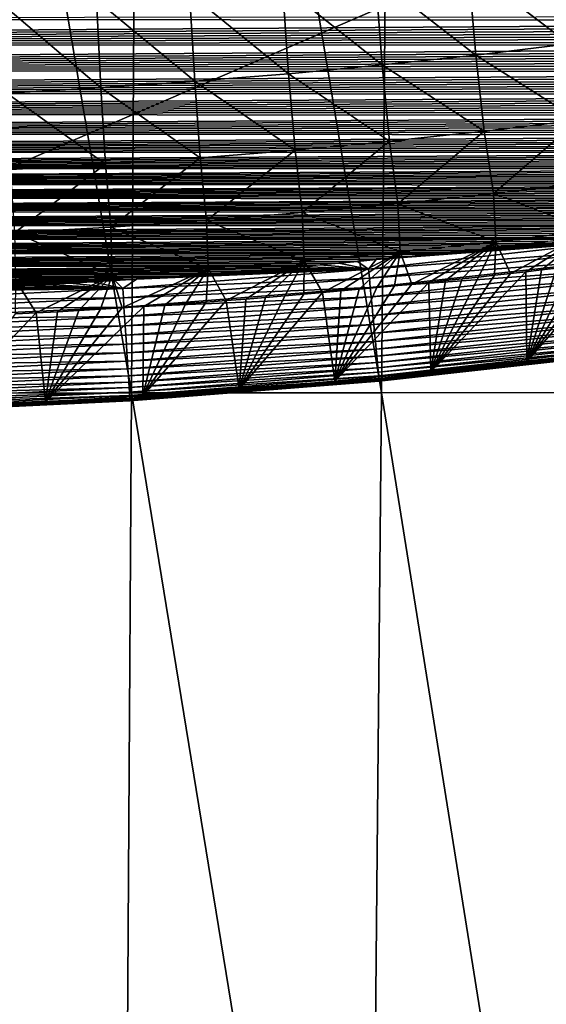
# Model space of a CAD drawing. Header units: metres. Extents: x -26 to 26, y -167 to 32.
# Tile 59 of 237: x 2.27 to 5.35, y -118.42 to -112.67. Entities that reach past the tile are written whole.
import ezdxf

# ---------------------------------------------------------------- set-up
doc = ezdxf.new("R2010")
doc.units = ezdxf.units.M
doc.layers.add('solid_12_411_043_XXX', color=7, linetype='CONTINUOUS')

msp = doc.modelspace()

# ---------------------------------------------------------------- linework, layer by layer
at = {"layer": 'solid_12_411_043_XXX'}
for points in [[(-18.842392, -106.336342, 137.548279), (-18.376762, -122.436806, 137.548279), (18.842426, -106.339973, 137.548279)], [(-18.376762, -122.436806, 137.548279), (18.375397, -122.436768, 137.548279), (18.842426, -106.339973, 137.548279)], [(2.92681, -114.847542, 117.434753), (1.465076, -114.848152, 117.36454), (1.491718, -106.378647, 117.102371)], [(2.92681, -114.847542, 117.434753), (1.491718, -106.378647, 117.102371), (2.980016, -106.378166, 117.176643)], [(4.384977, -114.846497, 117.553741), (2.92681, -114.847542, 117.434753), (2.980016, -106.378166, 117.176643)], [(4.384977, -114.846497, 117.553741), (2.980016, -106.378166, 117.176643), (4.464502, -106.377335, 117.302429)], [(5.838252, -114.845024, 117.720764), (4.384977, -114.846497, 117.553741), (4.464502, -106.377335, 117.302429)], [(5.838252, -114.845024, 117.720764), (4.464502, -106.377335, 117.302429), (5.94361, -106.376167, 117.47921)], [(5.481554, -112.808937, 172.922562), (4.891025, -112.360512, 172.525024), (5.431576, -112.296364, 172.524475)], [(4.936054, -112.873505, 172.92308), (4.349833, -112.417999, 172.525497), (4.891025, -112.360512, 172.525024)], [(5.481554, -112.808937, 172.922562), (4.936054, -112.873505, 172.92308), (4.891025, -112.360512, 172.525024)], [(4.389937, -112.931351, 172.923538), (3.807897, -112.468834, 172.525909), (4.349833, -112.417999, 172.525497)], [(4.936054, -112.873505, 172.92308), (4.389937, -112.931351, 172.923538), (4.349833, -112.417999, 172.525497)], [(3.843055, -112.982506, 172.923935), (3.265354, -112.513, 172.526276), (3.807897, -112.468834, 172.525909)], [(4.389937, -112.931351, 172.923538), (3.843055, -112.982506, 172.923935), (3.807897, -112.468834, 172.525909)], [(2.747447, -113.064674, 172.924591), (2.178551, -112.581261, 172.526871), (2.722219, -112.550484, 172.526596)], [(3.295558, -113.026955, 172.924286), (2.722219, -112.550484, 172.526596), (3.265354, -112.513, 172.526276)], [(3.295558, -113.026955, 172.924286), (2.747447, -113.064674, 172.924591), (2.722219, -112.550484, 172.526596)], [(3.843055, -112.982506, 172.923935), (3.295558, -113.026955, 172.924286), (3.265354, -112.513, 172.526276)], [(2.747447, -113.064674, 172.924591), (2.198779, -113.09565, 172.92485), (2.178551, -112.581261, 172.526871)], [(10.562105, -112.648788, 177.863022), (-10.534985, -112.663902, 177.863022), (10.523529, -112.670258, 177.863037)], [(10.523529, -112.670258, 177.863037), (-10.534985, -112.663902, 177.863022), (-10.250035, -112.813751, 177.863037)], [(10.523529, -112.670258, 177.863037), (-10.250035, -112.813751, 177.863037), (10.48463, -112.691566, 177.863037)], [(10.48463, -112.691566, 177.863037), (-10.250035, -112.813751, 177.863037), (10.445413, -112.71273, 177.863037)], [(10.445413, -112.71273, 177.863037), (-10.250035, -112.813751, 177.863037), (10.405912, -112.733757, 177.863037)], [(10.405912, -112.733757, 177.863037), (-10.250035, -112.813751, 177.863037), (10.366118, -112.754631, 177.863037)], [(10.366118, -112.754631, 177.863037), (-10.250035, -112.813751, 177.863037), (10.32602, -112.77536, 177.863037)], [(10.32602, -112.77536, 177.863037), (-10.250035, -112.813751, 177.863037), (10.285605, -112.795929, 177.863037)], [(10.285605, -112.795929, 177.863037), (-10.250035, -112.813751, 177.863037), (10.244863, -112.816353, 177.863037)], [(10.244863, -112.816353, 177.863037), (-10.250035, -112.813751, 177.863037), (-9.948149, -112.955803, 177.863052)], [(10.244863, -112.816353, 177.863037), (-9.948149, -112.955803, 177.863052), (10.203779, -112.836624, 177.863037)], [(10.203779, -112.836624, 177.863037), (-9.948149, -112.955803, 177.863052), (10.162346, -112.856735, 177.863052)], [(10.162346, -112.856735, 177.863052), (-9.948149, -112.955803, 177.863052), (10.120551, -112.876686, 177.863052)], [(5.535378, -113.253204, 173.390656), (4.936054, -112.873505, 172.92308), (5.481554, -112.808937, 172.922562)], [(10.120551, -112.876686, 177.863052), (-9.948149, -112.955803, 177.863052), (10.078432, -112.896484, 177.863052)], [(10.078432, -112.896484, 177.863052), (-9.948149, -112.955803, 177.863052), (10.035995, -112.91613, 177.863052)], [(4.984555, -113.318382, 173.391159), (4.389937, -112.931351, 172.923538), (4.936054, -112.873505, 172.92308)], [(5.535378, -113.253204, 173.390656), (4.984555, -113.318382, 173.391159), (4.936054, -112.873505, 172.92308)], [(10.035995, -112.91613, 177.863052), (-9.948149, -112.955803, 177.863052), (9.993229, -112.935616, 177.863052)], [(9.993229, -112.935616, 177.863052), (-9.948149, -112.955803, 177.863052), (9.950119, -112.954956, 177.863052)], [(9.950119, -112.954956, 177.863052), (-9.948149, -112.955803, 177.863052), (9.906651, -112.974129, 177.863052)], [(9.906651, -112.974129, 177.863052), (-9.948149, -112.955803, 177.863052), (-9.627679, -113.089874, 177.863068)], [(4.433127, -113.376762, 173.391586), (3.843055, -112.982506, 172.923935), (4.389937, -112.931351, 172.923538)], [(4.984555, -113.318382, 173.391159), (4.433127, -113.376762, 173.391586), (4.389937, -112.931351, 172.923538)], [(9.906651, -112.974129, 177.863052), (-9.627679, -113.089874, 177.863068), (9.86281, -112.993149, 177.863052)], [(9.86281, -112.993149, 177.863052), (-9.627679, -113.089874, 177.863068), (9.818586, -113.012016, 177.863052)], [(9.818586, -113.012016, 177.863052), (-9.627679, -113.089874, 177.863068), (9.773963, -113.030716, 177.863068)], [(3.328076, -113.473259, 173.392303), (2.747447, -113.064674, 172.924591), (3.295558, -113.026955, 172.924286)], [(3.880914, -113.428398, 173.391968), (3.295558, -113.026955, 172.924286), (3.843055, -112.982506, 172.923935)], [(3.880914, -113.428398, 173.391968), (3.328076, -113.473259, 173.392303), (3.295558, -113.026955, 172.924286)], [(4.433127, -113.376762, 173.391586), (3.880914, -113.428398, 173.391968), (3.843055, -112.982506, 172.923935)], [(9.773963, -113.030716, 177.863068), (-9.627679, -113.089874, 177.863068), (9.728948, -113.049255, 177.863068)], [(9.728948, -113.049255, 177.863068), (-9.627679, -113.089874, 177.863068), (9.683583, -113.06765, 177.863068)], [(9.683583, -113.06765, 177.863068), (-9.627679, -113.089874, 177.863068), (9.637858, -113.085884, 177.863068)], [(9.637858, -113.085884, 177.863068), (-9.627679, -113.089874, 177.863068), (9.591759, -113.103958, 177.863068)], [(2.774602, -113.511337, 173.392609), (2.198779, -113.09565, 172.92485), (2.747447, -113.064674, 172.924591)], [(3.328076, -113.473259, 173.392303), (2.774602, -113.511337, 173.392609), (2.747447, -113.064674, 172.924591)], [(9.591759, -113.103958, 177.863068), (-9.627679, -113.089874, 177.863068), (-9.286841, -113.215752, 177.863083)], [(9.591759, -113.103958, 177.863068), (-9.286841, -113.215752, 177.863083), (9.545268, -113.12188, 177.863068)], [(9.545268, -113.12188, 177.863068), (-9.286841, -113.215752, 177.863083), (9.498371, -113.139626, 177.863068)], [(9.498371, -113.139626, 177.863068), (-9.286841, -113.215752, 177.863083), (9.451055, -113.157211, 177.863068)], [(2.774602, -113.511337, 173.392609), (2.220546, -113.542603, 173.392868), (2.198779, -113.09565, 172.92485)], [(9.451055, -113.157211, 177.863068), (-9.286841, -113.215752, 177.863083), (9.403302, -113.174622, 177.863068)], [(9.403302, -113.174622, 177.863068), (-9.286841, -113.215752, 177.863083), (9.355102, -113.191856, 177.863068)], [(9.355102, -113.191856, 177.863068), (-9.286841, -113.215752, 177.863083), (9.306494, -113.208939, 177.863083)], [(9.306494, -113.208939, 177.863083), (-9.286841, -113.215752, 177.863083), (9.257492, -113.225861, 177.863083)], [(9.257492, -113.225861, 177.863083), (-9.286841, -113.215752, 177.863083), (-8.923745, -113.332916, 177.863083)], [(9.257492, -113.225861, 177.863083), (-8.923745, -113.332916, 177.863083), (9.208079, -113.242622, 177.863083)], [(9.208079, -113.242622, 177.863083), (-8.923745, -113.332916, 177.863083), (9.158242, -113.259209, 177.863083)], [(9.158242, -113.259209, 177.863083), (-8.923745, -113.332916, 177.863083), (9.107964, -113.27562, 177.863083)], [(5.038926, -113.682709, 173.910858), (4.984555, -113.318382, 173.391159), (5.535378, -113.253204, 173.390656)], [(5.595711, -113.616653, 173.91037), (5.038926, -113.682709, 173.910858), (5.535378, -113.253204, 173.390656)], [(9.107964, -113.27562, 177.863083), (-8.923745, -113.332916, 177.863083), (9.057228, -113.29184, 177.863083)], [(9.057228, -113.29184, 177.863083), (-8.923745, -113.332916, 177.863083), (9.006021, -113.307861, 177.863083)], [(9.006021, -113.307861, 177.863083), (-8.923745, -113.332916, 177.863083), (8.954327, -113.323685, 177.863083)], [(8.954327, -113.323685, 177.863083), (-8.923745, -113.332916, 177.863083), (8.902151, -113.339302, 177.863083)], [(8.902151, -113.339302, 177.863083), (-8.923745, -113.332916, 177.863083), (-8.536421, -113.440063, 177.863098)], [(8.902151, -113.339302, 177.863083), (-8.536421, -113.440063, 177.863098), (8.849551, -113.354736, 177.863083)], [(8.849551, -113.354736, 177.863083), (-8.536421, -113.440063, 177.863098), (8.79651, -113.369995, 177.863083)], [(8.79651, -113.369995, 177.863083), (-8.536421, -113.440063, 177.863098), (8.743008, -113.385056, 177.863098)], [(4.481539, -113.741875, 173.911255), (4.433127, -113.376762, 173.391586), (4.984555, -113.318382, 173.391159)], [(5.038926, -113.682709, 173.910858), (4.481539, -113.741875, 173.911255), (4.984555, -113.318382, 173.391159)], [(8.743008, -113.385056, 177.863098), (-8.536421, -113.440063, 177.863098), (8.689025, -113.399925, 177.863098)], [(8.689025, -113.399925, 177.863098), (-8.536421, -113.440063, 177.863098), (8.634541, -113.414581, 177.863098)], [(8.634541, -113.414581, 177.863098), (-8.536421, -113.440063, 177.863098), (8.579535, -113.429031, 177.863098)], [(8.579535, -113.429031, 177.863098), (-8.536421, -113.440063, 177.863098), (8.523988, -113.443253, 177.863098)], [(3.364511, -113.839668, 173.911942), (3.328076, -113.473259, 173.392303), (3.880914, -113.428398, 173.391968)], [(3.923344, -113.794205, 173.911621), (3.364511, -113.839668, 173.911942), (3.880914, -113.428398, 173.391968)], [(3.923344, -113.794205, 173.911621), (3.880914, -113.428398, 173.391968), (4.433127, -113.376762, 173.391586)], [(4.481539, -113.741875, 173.911255), (3.923344, -113.794205, 173.911621), (4.433127, -113.376762, 173.391586)], [(8.523988, -113.443253, 177.863098), (-8.536421, -113.440063, 177.863098), (-8.122573, -113.535995, 177.863098)], [(8.523988, -113.443253, 177.863098), (-8.122573, -113.535995, 177.863098), (8.467881, -113.457253, 177.863098)], [(8.467881, -113.457253, 177.863098), (-8.122573, -113.535995, 177.863098), (8.411302, -113.470993, 177.863098)], [(8.411302, -113.470993, 177.863098), (-8.122573, -113.535995, 177.863098), (8.354272, -113.484482, 177.863098)], [(8.354272, -113.484482, 177.863098), (-8.122573, -113.535995, 177.863098), (8.296749, -113.497742, 177.863098)], [(2.805021, -113.878265, 173.912231), (2.774602, -113.511337, 173.392609), (3.328076, -113.473259, 173.392303)], [(3.364511, -113.839668, 173.911942), (2.805021, -113.878265, 173.912231), (3.328076, -113.473259, 173.392303)], [(8.296749, -113.497742, 177.863098), (-8.122573, -113.535995, 177.863098), (8.238691, -113.510796, 177.863098)], [(8.238691, -113.510796, 177.863098), (-8.122573, -113.535995, 177.863098), (8.180057, -113.523659, 177.863098)], [(8.180057, -113.523659, 177.863098), (-8.122573, -113.535995, 177.863098), (8.120801, -113.536377, 177.863098)], [(8.120801, -113.536377, 177.863098), (-8.122573, -113.535995, 177.863098), (-7.677434, -113.623192, 177.863113)], [(8.120801, -113.536377, 177.863098), (-7.677434, -113.623192, 177.863113), (8.060884, -113.54895, 177.863098)], [(2.244923, -113.90995, 173.912491), (2.220546, -113.542603, 173.392868), (2.774602, -113.511337, 173.392609)], [(2.805021, -113.878265, 173.912231), (2.244923, -113.90995, 173.912491), (2.774602, -113.511337, 173.392609)], [(8.060884, -113.54895, 177.863098), (-7.677434, -113.623192, 177.863113), (8.00026, -113.561409, 177.863113)], [(8.00026, -113.561409, 177.863113), (-7.677434, -113.623192, 177.863113), (7.938946, -113.573753, 177.863113)], [(7.938946, -113.573753, 177.863113), (-7.677434, -113.623192, 177.863113), (7.877086, -113.585884, 177.863113)], [(7.877086, -113.585884, 177.863113), (-7.677434, -113.623192, 177.863113), (7.814647, -113.597832, 177.863113)], [(7.814647, -113.597832, 177.863113), (-7.677434, -113.623192, 177.863113), (7.751575, -113.609619, 177.863113)], [(7.751575, -113.609619, 177.863113), (-7.677434, -113.623192, 177.863113), (7.68782, -113.621292, 177.863113)], [(7.68782, -113.621292, 177.863113), (-7.677434, -113.623192, 177.863113), (7.623329, -113.632881, 177.863113)], [(7.623329, -113.632881, 177.863113), (-7.677434, -113.623192, 177.863113), (-7.195011, -113.705467, 177.863113)], [(7.623329, -113.632881, 177.863113), (-7.195011, -113.705467, 177.863113), (7.558049, -113.644402, 177.863113)], [(7.558049, -113.644402, 177.863113), (-7.195011, -113.705467, 177.863113), (7.49193, -113.655907, 177.863113)], [(7.49193, -113.655907, 177.863113), (-7.195011, -113.705467, 177.863113), (7.424921, -113.667412, 177.863113)], [(5.611096, -113.897957, 174.462784), (5.038926, -113.682709, 173.910858), (5.595711, -113.616653, 173.91037)], [(7.424921, -113.667412, 177.863113), (-7.195011, -113.705467, 177.863113), (7.357155, -113.678864, 177.863113)], [(7.357155, -113.678864, 177.863113), (-7.195011, -113.705467, 177.863113), (7.288693, -113.690224, 177.863113)], [(7.288693, -113.690224, 177.863113), (-7.195011, -113.705467, 177.863113), (7.219481, -113.701515, 177.863113)], [(7.219481, -113.701515, 177.863113), (-7.195011, -113.705467, 177.863113), (7.149464, -113.712753, 177.863113)], [(7.149464, -113.712753, 177.863113), (-7.195011, -113.705467, 177.863113), (-6.668737, -113.786362, 177.863129)], [(7.149464, -113.712753, 177.863113), (-6.668737, -113.786362, 177.863129), (7.078585, -113.723961, 177.863113)], [(5.052787, -113.963974, 174.463257), (4.481539, -113.741875, 173.911255), (5.038926, -113.682709, 173.910858)], [(5.611096, -113.897957, 174.462784), (5.052787, -113.963974, 174.463257), (5.038926, -113.682709, 173.910858)], [(7.078585, -113.723961, 177.863113), (-6.668737, -113.786362, 177.863129), (7.006791, -113.735168, 177.863113)], [(7.006791, -113.735168, 177.863113), (-6.668737, -113.786362, 177.863129), (6.934026, -113.746391, 177.863129)], [(6.934026, -113.746391, 177.863129), (-6.668737, -113.786362, 177.863129), (6.860235, -113.757652, 177.863129)], [(6.860235, -113.757652, 177.863129), (-6.668737, -113.786362, 177.863129), (6.78542, -113.768959, 177.863129)], [(6.78542, -113.768959, 177.863129), (-6.668737, -113.786362, 177.863129), (6.709749, -113.780296, 177.863129)], [(4.493896, -114.023094, 174.463623), (3.923344, -113.794205, 173.911621), (4.481539, -113.741875, 173.911255)], [(5.052787, -113.963974, 174.463257), (4.493896, -114.023094, 174.463623), (4.481539, -113.741875, 173.911255)], [(6.709749, -113.780296, 177.863129), (-6.668737, -113.786362, 177.863129), (6.633194, -113.791641, 177.863129)], [(6.633194, -113.791641, 177.863129), (-6.668737, -113.786362, 177.863129), (-6.091932, -113.867882, 177.863129)], [(6.633194, -113.791641, 177.863129), (-6.091932, -113.867882, 177.863129), (6.555706, -113.802986, 177.863129)], [(6.555706, -113.802986, 177.863129), (-6.091932, -113.867882, 177.863129), (6.477231, -113.814346, 177.863129)], [(6.477231, -113.814346, 177.863129), (-6.091932, -113.867882, 177.863129), (6.397721, -113.825699, 177.863129)], [(6.397721, -113.825699, 177.863129), (-6.091932, -113.867882, 177.863129), (6.317125, -113.837044, 177.863129)], [(3.934189, -114.075394, 174.463959), (3.364511, -113.839668, 173.911942), (3.923344, -113.794205, 173.911621)], [(4.493896, -114.023094, 174.463623), (3.934189, -114.075394, 174.463959), (3.923344, -113.794205, 173.911621)], [(6.317125, -113.837044, 177.863129), (-6.091932, -113.867882, 177.863129), (6.235393, -113.848373, 177.863129)], [(6.235393, -113.848373, 177.863129), (-6.091932, -113.867882, 177.863129), (6.152474, -113.859695, 177.863129)], [(6.152474, -113.859695, 177.863129), (-6.091932, -113.867882, 177.863129), (6.068483, -113.871017, 177.863129)], [(6.068483, -113.871017, 177.863129), (-6.091932, -113.867882, 177.863129), (-5.458362, -113.948975, 177.863144)], [(6.068483, -113.871017, 177.863129), (-5.458362, -113.948975, 177.863144), (5.983484, -113.882362, 177.863129)], [(5.983484, -113.882362, 177.863129), (-5.458362, -113.948975, 177.863144), (5.89743, -113.893707, 177.863129)], [(2.812828, -114.159393, 174.464539), (2.244923, -113.90995, 173.912491), (2.805021, -113.878265, 173.912231)], [(3.373842, -114.120827, 174.464264), (2.805021, -113.878265, 173.912231), (3.364511, -113.839668, 173.911942)], [(3.373842, -114.120827, 174.464264), (2.812828, -114.159393, 174.464539), (2.805021, -113.878265, 173.912231)], [(3.934189, -114.075394, 174.463959), (3.373842, -114.120827, 174.464264), (3.364511, -113.839668, 173.911942)], [(5.89743, -113.893707, 177.863129), (-5.458362, -113.948975, 177.863144), (5.810275, -113.905045, 177.863129)], [(5.810275, -113.905045, 177.863129), (-5.458362, -113.948975, 177.863144), (5.721972, -113.916359, 177.863144)], [(5.721972, -113.916359, 177.863144), (-5.458362, -113.948975, 177.863144), (5.632473, -113.927628, 177.863144)], [(5.632473, -113.927628, 177.863144), (-5.458362, -113.948975, 177.863144), (5.541731, -113.93885, 177.863144)], [(5.541731, -113.93885, 177.863144), (-5.458362, -113.948975, 177.863144), (5.4497, -113.949997, 177.863144)], [(5.4497, -113.949997, 177.863144), (-5.458362, -113.948975, 177.863144), (-4.762219, -114.027756, 177.863144)], [(5.4497, -113.949997, 177.863144), (-4.762219, -114.027756, 177.863144), (5.356384, -113.961082, 177.863144)], [(2.812828, -114.159393, 174.464539), (2.251196, -114.191055, 174.464783), (2.244923, -113.90995, 173.912491)], [(5.611096, -113.897957, 174.462784), (5.138037, -114.149979, 175.028152), (5.052787, -113.963974, 174.463257)], [(5.611096, -113.897957, 174.462784), (5.229072, -114.139565, 175.028076), (5.138037, -114.149979, 175.028152)], [(5.611096, -113.897957, 174.462784), (5.3188, -114.129112, 175.028015), (5.229072, -114.139565, 175.028076)], [(5.611096, -113.897957, 174.462784), (5.407293, -114.118629, 175.027939), (5.3188, -114.129112, 175.028015)], [(5.356384, -113.961082, 177.863144), (-4.762219, -114.027756, 177.863144), (5.261958, -113.97216, 177.863144)], [(5.261958, -113.97216, 177.863144), (-4.762219, -114.027756, 177.863144), (5.166387, -113.983208, 177.863144)], [(5.166387, -113.983208, 177.863144), (-4.762219, -114.027756, 177.863144), (5.069608, -113.994217, 177.863144)], [(5.069608, -113.994217, 177.863144), (-4.762219, -114.027756, 177.863144), (4.971561, -114.005157, 177.863144)], [(4.971561, -114.005157, 177.863144), (-4.762219, -114.027756, 177.863144), (4.872185, -114.016029, 177.863144)], [(5.740079, -113.965317, 177.861313), (4.310114, -114.124191, 177.861328), (5.746789, -114.018356, 177.855423)], [(4.354099, -114.068764, 177.863144), (4.310114, -114.124191, 177.861328), (5.740079, -113.965317, 177.861313)], [(4.460391, -114.058388, 177.863144), (4.354099, -114.068764, 177.863144), (5.740079, -113.965317, 177.861313)], [(4.565457, -114.047958, 177.863144), (4.460391, -114.058388, 177.863144), (5.740079, -113.965317, 177.861313)], [(5.052787, -113.963974, 174.463257), (4.56226, -114.211624, 175.028534), (4.493896, -114.023094, 174.463623)], [(5.052787, -113.963974, 174.463257), (4.661647, -114.201508, 175.028473), (4.56226, -114.211624, 175.028534)], [(4.669194, -114.037445, 177.863144), (4.565457, -114.047958, 177.863144), (5.740079, -113.965317, 177.861313)], [(5.052787, -113.963974, 174.463257), (4.759658, -114.191315, 175.028412), (4.661647, -114.201508, 175.028473)], [(4.771416, -114.026794, 177.863144), (4.669194, -114.037445, 177.863144), (5.740079, -113.965317, 177.861313)], [(5.052787, -113.963974, 174.463257), (4.856378, -114.181053, 175.028351), (4.759658, -114.191315, 175.028412)], [(4.872185, -114.016029, 177.863144), (4.771416, -114.026794, 177.863144), (5.740079, -113.965317, 177.861313)], [(5.052787, -113.963974, 174.463257), (4.951759, -114.170731, 175.02829), (4.856378, -114.181053, 175.028351)], [(4.971561, -114.005157, 177.863144), (4.872185, -114.016029, 177.863144), (5.740079, -113.965317, 177.861313)], [(5.052787, -113.963974, 174.463257), (5.045623, -114.16037, 175.028229), (4.951759, -114.170731, 175.02829)], [(5.069608, -113.994217, 177.863144), (4.971561, -114.005157, 177.863144), (5.740079, -113.965317, 177.861313)], [(5.052787, -113.963974, 174.463257), (5.138037, -114.149979, 175.028152), (5.045623, -114.16037, 175.028229)], [(5.166387, -113.983208, 177.863144), (5.069608, -113.994217, 177.863144), (5.740079, -113.965317, 177.861313)], [(5.261958, -113.97216, 177.863144), (5.166387, -113.983208, 177.863144), (5.740079, -113.965317, 177.861313)], [(5.356384, -113.961082, 177.863144), (5.261958, -113.97216, 177.863144), (5.740079, -113.965317, 177.861313)], [(4.872185, -114.016029, 177.863144), (-4.762219, -114.027756, 177.863144), (4.771416, -114.026794, 177.863144)], [(4.771416, -114.026794, 177.863144), (-4.762219, -114.027756, 177.863144), (4.669194, -114.037445, 177.863144)], [(4.669194, -114.037445, 177.863144), (-4.762219, -114.027756, 177.863144), (-3.996282, -114.10202, 177.863159)], [(4.669194, -114.037445, 177.863144), (-3.996282, -114.10202, 177.863159), (4.565457, -114.047958, 177.863144)], [(4.565457, -114.047958, 177.863144), (-3.996282, -114.10202, 177.863159), (4.460391, -114.058388, 177.863144)], [(4.460391, -114.058388, 177.863144), (-3.996282, -114.10202, 177.863159), (4.354099, -114.068764, 177.863144)], [(4.493896, -114.023094, 174.463623), (4.0416, -114.261078, 175.028824), (3.934189, -114.075394, 174.463959)], [(4.493896, -114.023094, 174.463623), (4.149179, -114.25135, 175.028778), (4.0416, -114.261078, 175.028824)], [(4.493896, -114.023094, 174.463623), (4.254954, -114.241539, 175.028717), (4.149179, -114.25135, 175.028778)], [(4.493896, -114.023094, 174.463623), (4.359001, -114.231644, 175.028656), (4.254954, -114.241539, 175.028717)], [(4.310114, -114.124191, 177.861328), (4.315188, -114.177414, 177.855438), (5.746789, -114.018356, 177.855423)], [(5.746789, -114.018356, 177.855423), (4.315188, -114.177414, 177.855438), (5.753631, -114.072449, 177.845108)], [(4.493896, -114.023094, 174.463623), (4.461407, -114.221672, 175.028595), (4.359001, -114.231644, 175.028656)], [(4.493896, -114.023094, 174.463623), (4.56226, -114.211624, 175.028534), (4.461407, -114.221672, 175.028595)], [(4.354099, -114.068764, 177.863144), (-3.996282, -114.10202, 177.863159), (4.246486, -114.079056, 177.863144)], [(4.246486, -114.079056, 177.863144), (-3.996282, -114.10202, 177.863159), (4.137453, -114.089249, 177.863144)], [(4.137453, -114.089249, 177.863144), (-3.996282, -114.10202, 177.863159), (4.026902, -114.099304, 177.863159)], [(4.026902, -114.099304, 177.863159), (-3.996282, -114.10202, 177.863159), (3.914736, -114.109207, 177.863159)], [(3.914736, -114.109207, 177.863159), (-3.996282, -114.10202, 177.863159), (-3.149508, -114.168999, 177.863159)], [(3.914736, -114.109207, 177.863159), (-3.149508, -114.168999, 177.863159), (3.800858, -114.118927, 177.863159)], [(3.800858, -114.118927, 177.863159), (-3.149508, -114.168999, 177.863159), (3.68517, -114.128448, 177.863159)], [(3.373842, -114.120827, 174.464264), (2.872167, -114.350456, 175.029404), (2.812828, -114.159393, 174.464539)], [(3.373842, -114.120827, 174.464264), (2.998001, -114.342285, 175.029343), (2.872167, -114.350456, 175.029404)], [(3.373842, -114.120827, 174.464264), (3.121988, -114.333885, 175.029282), (2.998001, -114.342285, 175.029343)], [(3.373842, -114.120827, 174.464264), (3.243108, -114.325356, 175.029236), (3.121988, -114.333885, 175.029282)], [(3.373842, -114.120827, 174.464264), (3.36153, -114.316704, 175.029175), (3.243108, -114.325356, 175.029236)], [(3.373842, -114.120827, 174.464264), (3.478616, -114.307854, 175.029114), (3.36153, -114.316704, 175.029175)], [(3.934189, -114.075394, 174.463959), (3.478616, -114.307854, 175.029114), (3.373842, -114.120827, 174.464264)], [(3.934189, -114.075394, 174.463959), (3.594306, -114.298813, 175.029053), (3.478616, -114.307854, 175.029114)], [(3.934189, -114.075394, 174.463959), (3.708525, -114.289589, 175.029007), (3.594306, -114.298813, 175.029053)], [(3.800858, -114.118927, 177.863159), (3.68517, -114.128448, 177.863159), (4.310114, -114.124191, 177.861328)], [(3.934189, -114.075394, 174.463959), (3.821198, -114.28022, 175.028946), (3.708525, -114.289589, 175.029007)], [(3.914736, -114.109207, 177.863159), (3.800858, -114.118927, 177.863159), (4.310114, -114.124191, 177.861328)], [(3.934189, -114.075394, 174.463959), (3.932247, -114.270706, 175.028885), (3.821198, -114.28022, 175.028946)], [(4.026902, -114.099304, 177.863159), (3.914736, -114.109207, 177.863159), (4.310114, -114.124191, 177.861328)], [(3.934189, -114.075394, 174.463959), (4.0416, -114.261078, 175.028824), (3.932247, -114.270706, 175.028885)], [(4.137453, -114.089249, 177.863144), (4.026902, -114.099304, 177.863159), (4.310114, -114.124191, 177.861328)], [(4.246486, -114.079056, 177.863144), (4.137453, -114.089249, 177.863144), (4.310114, -114.124191, 177.861328)], [(4.354099, -114.068764, 177.863144), (4.246486, -114.079056, 177.863144), (4.310114, -114.124191, 177.861328)], [(4.315188, -114.177414, 177.855438), (4.320363, -114.231689, 177.845123), (5.753631, -114.072449, 177.845108)], [(5.753631, -114.072449, 177.845108), (4.320363, -114.231689, 177.845123), (5.760544, -114.127098, 177.830078)], [(5.749471, -114.076485, 175.027679), (5.795532, -114.596672, 176.970978), (5.233955, -114.664215, 176.970978)], [(5.6658, -114.087029, 175.02774), (5.749471, -114.076485, 175.027679), (5.233955, -114.664215, 176.970978)], [(5.580844, -114.09758, 175.027802), (5.6658, -114.087029, 175.02774), (5.233955, -114.664215, 176.970978)], [(5.494622, -114.108124, 175.027878), (5.580844, -114.09758, 175.027802), (5.233955, -114.664215, 176.970978)], [(5.407293, -114.118629, 175.027939), (5.494622, -114.108124, 175.027878), (5.233955, -114.664215, 176.970978)], [(5.3188, -114.129112, 175.028015), (5.407293, -114.118629, 175.027939), (5.233955, -114.664215, 176.970978)], [(3.68517, -114.128448, 177.863159), (-3.149508, -114.168999, 177.863159), (3.567659, -114.137756, 177.863159)], [(3.567659, -114.137756, 177.863159), (-3.149508, -114.168999, 177.863159), (3.448651, -114.146973, 177.863159)], [(3.448651, -114.146973, 177.863159), (-3.149508, -114.168999, 177.863159), (3.328099, -114.156067, 177.863159)], [(3.328099, -114.156067, 177.863159), (-3.149508, -114.168999, 177.863159), (3.205902, -114.165001, 177.863159)], [(3.205902, -114.165001, 177.863159), (-3.149508, -114.168999, 177.863159), (3.081959, -114.173737, 177.863159)], [(3.081959, -114.173737, 177.863159), (-3.149508, -114.168999, 177.863159), (-2.20948, -114.224792, 177.863159)], [(3.081959, -114.173737, 177.863159), (-2.20948, -114.224792, 177.863159), (2.956166, -114.182236, 177.863159)], [(2.812828, -114.159393, 174.464539), (2.370794, -114.379593, 175.029633), (2.251196, -114.191055, 174.464783)], [(2.812828, -114.159393, 174.464539), (2.493794, -114.372955, 175.029572), (2.370794, -114.379593, 175.029633)], [(2.812828, -114.159393, 174.464539), (2.61904, -114.36586, 175.02951), (2.493794, -114.372955, 175.029572)], [(2.812828, -114.159393, 174.464539), (2.745505, -114.358337, 175.029465), (2.61904, -114.36586, 175.02951)], [(2.812828, -114.159393, 174.464539), (2.872167, -114.350456, 175.029404), (2.745505, -114.358337, 175.029465)], [(4.310114, -114.124191, 177.861328), (2.875849, -114.238266, 177.861328), (4.315188, -114.177414, 177.855438)], [(2.956166, -114.182236, 177.863159), (2.875849, -114.238266, 177.861328), (4.310114, -114.124191, 177.861328)], [(2.875849, -114.238266, 177.861328), (2.87926, -114.291626, 177.855438), (4.315188, -114.177414, 177.855438)], [(4.315188, -114.177414, 177.855438), (2.87926, -114.291626, 177.855438), (4.320363, -114.231689, 177.845123)], [(3.081959, -114.173737, 177.863159), (2.956166, -114.182236, 177.863159), (4.310114, -114.124191, 177.861328)], [(3.205902, -114.165001, 177.863159), (3.081959, -114.173737, 177.863159), (4.310114, -114.124191, 177.861328)], [(3.328099, -114.156067, 177.863159), (3.205902, -114.165001, 177.863159), (4.310114, -114.124191, 177.861328)], [(3.448651, -114.146973, 177.863159), (3.328099, -114.156067, 177.863159), (4.310114, -114.124191, 177.861328)], [(3.567659, -114.137756, 177.863159), (3.448651, -114.146973, 177.863159), (4.310114, -114.124191, 177.861328)], [(3.68517, -114.128448, 177.863159), (3.567659, -114.137756, 177.863159), (4.310114, -114.124191, 177.861328)], [(4.320363, -114.231689, 177.845123), (4.325591, -114.286522, 177.830093), (5.760544, -114.127098, 177.830078)], [(5.760544, -114.127098, 177.830078), (4.325591, -114.286522, 177.830093), (5.767455, -114.181732, 177.810104)], [(5.229072, -114.139565, 175.028076), (5.233955, -114.664215, 176.970978), (4.67295, -114.724815, 176.970963)], [(5.138037, -114.149979, 175.028152), (5.229072, -114.139565, 175.028076), (4.67295, -114.724815, 176.970963)], [(5.045623, -114.16037, 175.028229), (5.138037, -114.149979, 175.028152), (4.67295, -114.724815, 176.970963)], [(4.951759, -114.170731, 175.02829), (5.045623, -114.16037, 175.028229), (4.67295, -114.724815, 176.970963)], [(4.856378, -114.181053, 175.028351), (4.951759, -114.170731, 175.02829), (4.67295, -114.724815, 176.970963)], [(5.229072, -114.139565, 175.028076), (5.3188, -114.129112, 175.028015), (5.233955, -114.664215, 176.970978)], [(2.956166, -114.182236, 177.863159), (-2.20948, -114.224792, 177.863159), (2.828421, -114.19046, 177.863159)], [(2.828421, -114.19046, 177.863159), (-2.20948, -114.224792, 177.863159), (2.698622, -114.198372, 177.863159)], [(2.698622, -114.198372, 177.863159), (-2.20948, -114.224792, 177.863159), (2.566667, -114.205933, 177.863159)], [(2.566667, -114.205933, 177.863159), (-2.20948, -114.224792, 177.863159), (2.432761, -114.213242, 177.863159)], [(2.432761, -114.213242, 177.863159), (-2.20948, -114.224792, 177.863159), (2.297072, -114.220367, 177.863159)], [(2.297072, -114.220367, 177.863159), (-2.20948, -114.224792, 177.863159), (2.159499, -114.227264, 177.863159)], [(2.019942, -114.233871, 177.863159), (1.8783, -114.240128, 177.863159), (2.875849, -114.238266, 177.861328)], [(2.159499, -114.227264, 177.863159), (2.019942, -114.233871, 177.863159), (2.875849, -114.238266, 177.861328)], [(2.297072, -114.220367, 177.863159), (2.159499, -114.227264, 177.863159), (2.875849, -114.238266, 177.861328)], [(2.251196, -114.191055, 174.464783), (2.370794, -114.379593, 175.029633), (2.250481, -114.385757, 175.029678)], [(2.432761, -114.213242, 177.863159), (2.297072, -114.220367, 177.863159), (2.875849, -114.238266, 177.861328)], [(2.566667, -114.205933, 177.863159), (2.432761, -114.213242, 177.863159), (2.875849, -114.238266, 177.861328)], [(2.698622, -114.198372, 177.863159), (2.566667, -114.205933, 177.863159), (2.875849, -114.238266, 177.861328)], [(2.828421, -114.19046, 177.863159), (2.698622, -114.198372, 177.863159), (2.875849, -114.238266, 177.861328)], [(2.956166, -114.182236, 177.863159), (2.828421, -114.19046, 177.863159), (2.875849, -114.238266, 177.861328)], [(2.87926, -114.291626, 177.855438), (2.882739, -114.346031, 177.845139), (4.320363, -114.231689, 177.845123)], [(4.320363, -114.231689, 177.845123), (2.882739, -114.346031, 177.845139), (4.325591, -114.286522, 177.830093)], [(4.661647, -114.201508, 175.028473), (4.67295, -114.724815, 176.970963), (4.113647, -114.778412, 176.970963)], [(4.56226, -114.211624, 175.028534), (4.661647, -114.201508, 175.028473), (4.113647, -114.778412, 176.970963)], [(4.461407, -114.221672, 175.028595), (4.56226, -114.211624, 175.028534), (4.113647, -114.778412, 176.970963)], [(4.359001, -114.231644, 175.028656), (4.461407, -114.221672, 175.028595), (4.113647, -114.778412, 176.970963)], [(4.254954, -114.241539, 175.028717), (4.359001, -114.231644, 175.028656), (4.113647, -114.778412, 176.970963)], [(4.325591, -114.286522, 177.830093), (4.330817, -114.341347, 177.810104), (5.767455, -114.181732, 177.810104)], [(5.767455, -114.181732, 177.810104), (4.330817, -114.341347, 177.810104), (5.774284, -114.235718, 177.785019)], [(4.330817, -114.341347, 177.810104), (4.335981, -114.395515, 177.785034), (5.774284, -114.235718, 177.785019)], [(5.774284, -114.235718, 177.785019), (4.335981, -114.395515, 177.785034), (5.780947, -114.288391, 177.754837)], [(4.661647, -114.201508, 175.028473), (4.759658, -114.191315, 175.028412), (4.67295, -114.724815, 176.970963)], [(4.759658, -114.191315, 175.028412), (4.856378, -114.181053, 175.028351), (4.67295, -114.724815, 176.970963)], [(2.875849, -114.238266, 177.861328), (1.438673, -114.307114, 177.861343), (2.87926, -114.291626, 177.855438)], [(1.439854, -114.256256, 177.863159), (1.438673, -114.307114, 177.861343), (2.875849, -114.238266, 177.861328)], [(1.438673, -114.307114, 177.861343), (1.44038, -114.360542, 177.855453), (2.87926, -114.291626, 177.855438)], [(1.588356, -114.251373, 177.863159), (1.439854, -114.256256, 177.863159), (2.875849, -114.238266, 177.861328)], [(2.87926, -114.291626, 177.855438), (1.44038, -114.360542, 177.855453), (2.882739, -114.346031, 177.845139)], [(1.734471, -114.245979, 177.863159), (1.588356, -114.251373, 177.863159), (2.875849, -114.238266, 177.861328)], [(1.8783, -114.240128, 177.863159), (1.734471, -114.245979, 177.863159), (2.875849, -114.238266, 177.861328)], [(2.882739, -114.346031, 177.845139), (2.886254, -114.401001, 177.830093), (4.325591, -114.286522, 177.830093)], [(4.325591, -114.286522, 177.830093), (2.886254, -114.401001, 177.830093), (4.330817, -114.341347, 177.810104)], [(4.0416, -114.261078, 175.028824), (4.113647, -114.778412, 176.970963), (3.55453, -114.825203, 176.970963)], [(3.932247, -114.270706, 175.028885), (4.0416, -114.261078, 175.028824), (3.55453, -114.825203, 176.970963)], [(3.821198, -114.28022, 175.028946), (3.932247, -114.270706, 175.028885), (3.55453, -114.825203, 176.970963)], [(3.708525, -114.289589, 175.029007), (3.821198, -114.28022, 175.028946), (3.55453, -114.825203, 176.970963)], [(3.594306, -114.298813, 175.029053), (3.708525, -114.289589, 175.029007), (3.55453, -114.825203, 176.970963)], [(4.0416, -114.261078, 175.028824), (4.149179, -114.25135, 175.028778), (4.113647, -114.778412, 176.970963)], [(4.149179, -114.25135, 175.028778), (4.254954, -114.241539, 175.028717), (4.113647, -114.778412, 176.970963)], [(4.335981, -114.395515, 177.785034), (4.34102, -114.448372, 177.754837), (5.780947, -114.288391, 177.754837)], [(5.780947, -114.288391, 177.754837), (4.34102, -114.448372, 177.754837), (5.787355, -114.33905, 177.719589)], [(1.44038, -114.360542, 177.855453), (1.442122, -114.415039, 177.845139), (2.882739, -114.346031, 177.845139)], [(2.882739, -114.346031, 177.845139), (1.442122, -114.415039, 177.845139), (2.886254, -114.401001, 177.830093)], [(2.998001, -114.342285, 175.029343), (2.992815, -114.865372, 176.970963), (2.42508, -114.899002, 176.970963)], [(2.872167, -114.350456, 175.029404), (2.998001, -114.342285, 175.029343), (2.42508, -114.899002, 176.970963)], [(2.745505, -114.358337, 175.029465), (2.872167, -114.350456, 175.029404), (2.42508, -114.899002, 176.970963)], [(2.886254, -114.401001, 177.830093), (2.889767, -114.455956, 177.81012), (4.330817, -114.341347, 177.810104)], [(4.330817, -114.341347, 177.810104), (2.889767, -114.455956, 177.81012), (4.335981, -114.395515, 177.785034)], [(3.478616, -114.307854, 175.029114), (3.55453, -114.825203, 176.970963), (2.992815, -114.865372, 176.970963)], [(3.36153, -114.316704, 175.029175), (3.478616, -114.307854, 175.029114), (2.992815, -114.865372, 176.970963)], [(3.243108, -114.325356, 175.029236), (3.36153, -114.316704, 175.029175), (2.992815, -114.865372, 176.970963)], [(3.121988, -114.333885, 175.029282), (3.243108, -114.325356, 175.029236), (2.992815, -114.865372, 176.970963)], [(2.998001, -114.342285, 175.029343), (3.121988, -114.333885, 175.029282), (2.992815, -114.865372, 176.970963)], [(3.478616, -114.307854, 175.029114), (3.594306, -114.298813, 175.029053), (3.55453, -114.825203, 176.970963)], [(4.34102, -114.448372, 177.754837), (4.345865, -114.499199, 177.719604), (5.787355, -114.33905, 177.719589)], [(5.787355, -114.33905, 177.719589), (4.345865, -114.499199, 177.719604), (5.793421, -114.386993, 177.67952)], [(1.442122, -114.415039, 177.845139), (1.443881, -114.470093, 177.830109), (2.886254, -114.401001, 177.830093)], [(2.886254, -114.401001, 177.830093), (1.443881, -114.470093, 177.830109), (2.889767, -114.455956, 177.81012)], [(2.370794, -114.379593, 175.029633), (2.42508, -114.899002, 176.970963), (1.846877, -114.926041, 176.970978)], [(2.250481, -114.385757, 175.029678), (2.370794, -114.379593, 175.029633), (1.846877, -114.926041, 176.970978)], [(2.370794, -114.379593, 175.029633), (2.493794, -114.372955, 175.029572), (2.42508, -114.899002, 176.970963)], [(2.61904, -114.36586, 175.02951), (2.745505, -114.358337, 175.029465), (2.42508, -114.899002, 176.970963)], [(2.493794, -114.372955, 175.029572), (2.61904, -114.36586, 175.02951), (2.42508, -114.899002, 176.970963)], [(2.889767, -114.455956, 177.81012), (2.89324, -114.510269, 177.785049), (4.335981, -114.395515, 177.785034)], [(4.335981, -114.395515, 177.785034), (2.89324, -114.510269, 177.785049), (4.34102, -114.448372, 177.754837)], [(4.345865, -114.499199, 177.719604), (4.350451, -114.547318, 177.679535), (5.793421, -114.386993, 177.67952)], [(5.793421, -114.386993, 177.67952), (4.350451, -114.547318, 177.679535), (5.79906, -114.43158, 177.634964)], [(1.443881, -114.470093, 177.830109), (1.44564, -114.525139, 177.81012), (2.889767, -114.455956, 177.81012)], [(2.889767, -114.455956, 177.81012), (1.44564, -114.525139, 177.81012), (2.89324, -114.510269, 177.785049)], [(2.89324, -114.510269, 177.785049), (2.896627, -114.563248, 177.754852), (4.34102, -114.448372, 177.754837)], [(4.34102, -114.448372, 177.754837), (2.896627, -114.563248, 177.754852), (4.345865, -114.499199, 177.719604)], [(4.350451, -114.547318, 177.679535), (4.354715, -114.592049, 177.634964), (5.79906, -114.43158, 177.634964)], [(5.79906, -114.43158, 177.634964), (4.354715, -114.592049, 177.634964), (5.804198, -114.472198, 177.586365)], [(1.44564, -114.525139, 177.81012), (1.447378, -114.579529, 177.785049), (2.89324, -114.510269, 177.785049)], [(2.89324, -114.510269, 177.785049), (1.447378, -114.579529, 177.785049), (2.896627, -114.563248, 177.754852)], [(2.896627, -114.563248, 177.754852), (2.899885, -114.614204, 177.719604), (4.345865, -114.499199, 177.719604)], [(4.345865, -114.499199, 177.719604), (2.899885, -114.614204, 177.719604), (4.350451, -114.547318, 177.679535)], [(4.354715, -114.592049, 177.634964), (4.3586, -114.632805, 177.586365), (5.804198, -114.472198, 177.586365)], [(5.804198, -114.472198, 177.586365), (4.3586, -114.632805, 177.586365), (5.808769, -114.508324, 177.534286)], [(4.3586, -114.632805, 177.586365), (4.362055, -114.66906, 177.534286), (5.808769, -114.508324, 177.534286)], [(5.808769, -114.508324, 177.534286), (4.362055, -114.66906, 177.534286), (5.812721, -114.539566, 177.47937)], [(1.447378, -114.579529, 177.785049), (1.449074, -114.632591, 177.754852), (2.896627, -114.563248, 177.754852)], [(2.896627, -114.563248, 177.754852), (1.449074, -114.632591, 177.754852), (2.899885, -114.614204, 177.719604)], [(2.899885, -114.614204, 177.719604), (2.902968, -114.662437, 177.679535), (4.350451, -114.547318, 177.679535)], [(4.350451, -114.547318, 177.679535), (2.902968, -114.662437, 177.679535), (4.354715, -114.592049, 177.634964)], [(4.362055, -114.66906, 177.534286), (4.365042, -114.700409, 177.47937), (5.812721, -114.539566, 177.47937)], [(5.812721, -114.539566, 177.47937), (4.365042, -114.700409, 177.47937), (5.816019, -114.565636, 177.422348)], [(4.365042, -114.700409, 177.47937), (4.367535, -114.726563, 177.422333), (5.816019, -114.565636, 177.422348)], [(5.816019, -114.565636, 177.422348), (4.367535, -114.726563, 177.422333), (5.818642, -114.586372, 177.363907)], [(1.449074, -114.632591, 177.754852), (1.450705, -114.683632, 177.71962), (2.899885, -114.614204, 177.719604)], [(2.899885, -114.614204, 177.719604), (1.450705, -114.683632, 177.71962), (2.902968, -114.662437, 177.679535)], [(2.902968, -114.662437, 177.679535), (2.905835, -114.707283, 177.634964), (4.354715, -114.592049, 177.634964)], [(4.354715, -114.592049, 177.634964), (2.905835, -114.707283, 177.634964), (4.3586, -114.632805, 177.586365)], [(2.905835, -114.707283, 177.634964), (2.908447, -114.748138, 177.586365), (4.3586, -114.632805, 177.586365)], [(4.3586, -114.632805, 177.586365), (2.908447, -114.748138, 177.586365), (4.362055, -114.66906, 177.534286)], [(4.367535, -114.726563, 177.422333), (4.369517, -114.747368, 177.363907), (5.818642, -114.586372, 177.363907)], [(5.818642, -114.586372, 177.363907), (4.369517, -114.747368, 177.363907), (5.820589, -114.601761, 177.30481)], [(4.369517, -114.747368, 177.363907), (4.370987, -114.76281, 177.30481), (5.820589, -114.601761, 177.30481)], [(5.820589, -114.601761, 177.30481), (4.370987, -114.76281, 177.30481), (5.82187, -114.611885, 177.245743)], [(4.370987, -114.76281, 177.30481), (4.371954, -114.772972, 177.245743), (5.82187, -114.611885, 177.245743)], [(5.795532, -114.596672, 176.970978), (5.821025, -114.605202, 177.021652), (4.371308, -114.766251, 177.021637)], [(5.233955, -114.664215, 176.970978), (5.795532, -114.596672, 176.970978), (4.371308, -114.766251, 177.021637)], [(4.372078, -114.774307, 177.07486), (4.371308, -114.766251, 177.021637), (5.821025, -114.605202, 177.021652)], [(5.82187, -114.611885, 177.245743), (4.371954, -114.772972, 177.245743), (5.822513, -114.616966, 177.187363)], [(4.371954, -114.772972, 177.245743), (4.372438, -114.778061, 177.187347), (5.822513, -114.616966, 177.187363)], [(5.822041, -114.613235, 177.07486), (4.372078, -114.774307, 177.07486), (5.821025, -114.605202, 177.021652)], [(4.372468, -114.778389, 177.130219), (4.372078, -114.774307, 177.07486), (5.822041, -114.613235, 177.07486)], [(5.822513, -114.616966, 177.187363), (4.372438, -114.778061, 177.187347), (5.822554, -114.617294, 177.130234)], [(4.372438, -114.778061, 177.187347), (4.372468, -114.778389, 177.130219), (5.822554, -114.617294, 177.130234)], [(5.822554, -114.617294, 177.130234), (4.372468, -114.778389, 177.130219), (5.822041, -114.613235, 177.07486)], [(1.450705, -114.683632, 177.71962), (1.452249, -114.731934, 177.67955), (2.902968, -114.662437, 177.679535)], [(2.902968, -114.662437, 177.679535), (1.452249, -114.731934, 177.67955), (2.905835, -114.707283, 177.634964)], [(2.908447, -114.748138, 177.586365), (2.91077, -114.784485, 177.534286), (4.362055, -114.66906, 177.534286)], [(4.362055, -114.66906, 177.534286), (2.91077, -114.784485, 177.534286), (4.365042, -114.700409, 177.47937)], [(4.67295, -114.724815, 176.970963), (5.233955, -114.664215, 176.970978), (4.371308, -114.766251, 177.021637)], [(1.452249, -114.731934, 177.67955), (1.453685, -114.776855, 177.634979), (2.905835, -114.707283, 177.634964)], [(2.905835, -114.707283, 177.634964), (1.453685, -114.776855, 177.634979), (2.908447, -114.748138, 177.586365)], [(1.453685, -114.776855, 177.634979), (1.454993, -114.817772, 177.58638), (2.908447, -114.748138, 177.586365)], [(2.908447, -114.748138, 177.586365), (1.454993, -114.817772, 177.58638), (2.91077, -114.784485, 177.534286)], [(2.91077, -114.784485, 177.534286), (2.912779, -114.81591, 177.479385), (4.365042, -114.700409, 177.47937)], [(4.365042, -114.700409, 177.47937), (2.912779, -114.81591, 177.479385), (4.367535, -114.726563, 177.422333)], [(2.912779, -114.81591, 177.479385), (2.914455, -114.842133, 177.422348), (4.367535, -114.726563, 177.422333)], [(4.367535, -114.726563, 177.422333), (2.914455, -114.842133, 177.422348), (4.369517, -114.747368, 177.363907)], [(2.914455, -114.842133, 177.422348), (2.915788, -114.862991, 177.363907), (4.369517, -114.747368, 177.363907)], [(4.369517, -114.747368, 177.363907), (2.915788, -114.862991, 177.363907), (4.370987, -114.76281, 177.30481)], [(4.113647, -114.778412, 176.970963), (4.67295, -114.724815, 176.970963), (4.371308, -114.766251, 177.021637)], [(1.454993, -114.817772, 177.58638), (1.456156, -114.854172, 177.534302), (2.91077, -114.784485, 177.534286)], [(2.91077, -114.784485, 177.534286), (1.456156, -114.854172, 177.534302), (2.912779, -114.81591, 177.479385)], [(2.915788, -114.862991, 177.363907), (2.916776, -114.878464, 177.30481), (4.370987, -114.76281, 177.30481)], [(4.370987, -114.76281, 177.30481), (2.916776, -114.878464, 177.30481), (4.371954, -114.772972, 177.245743)], [(2.916776, -114.878464, 177.30481), (2.917427, -114.888649, 177.245743), (4.371954, -114.772972, 177.245743)], [(4.113647, -114.778412, 176.970963), (4.371308, -114.766251, 177.021637), (2.916993, -114.881912, 177.021637)], [(2.917511, -114.889992, 177.07486), (2.916993, -114.881912, 177.021637), (4.371308, -114.766251, 177.021637)], [(3.55453, -114.825203, 176.970963), (4.113647, -114.778412, 176.970963), (2.916993, -114.881912, 177.021637)], [(4.371954, -114.772972, 177.245743), (2.917427, -114.888649, 177.245743), (4.372438, -114.778061, 177.187347)], [(2.917427, -114.888649, 177.245743), (2.917753, -114.893753, 177.187347), (4.372438, -114.778061, 177.187347)], [(4.372078, -114.774307, 177.07486), (2.917511, -114.889992, 177.07486), (4.371308, -114.766251, 177.021637)], [(2.917773, -114.894081, 177.130234), (2.917511, -114.889992, 177.07486), (4.372078, -114.774307, 177.07486)], [(4.372438, -114.778061, 177.187347), (2.917753, -114.893753, 177.187347), (4.372468, -114.778389, 177.130219)], [(2.917753, -114.893753, 177.187347), (2.917773, -114.894081, 177.130234), (4.372468, -114.778389, 177.130219)], [(4.372468, -114.778389, 177.130219), (2.917773, -114.894081, 177.130234), (4.372078, -114.774307, 177.07486)], [(2.87349, -123.317093, 117.687531), (1.438084, -123.317833, 117.621346), (1.465076, -114.848152, 117.36454)], [(1.456156, -114.854172, 177.534302), (1.457163, -114.885643, 177.479385), (2.912779, -114.81591, 177.479385)], [(2.912779, -114.81591, 177.479385), (1.457163, -114.885643, 177.479385), (2.914455, -114.842133, 177.422348)], [(1.457163, -114.885643, 177.479385), (1.458002, -114.911903, 177.422348), (2.914455, -114.842133, 177.422348)], [(2.914455, -114.842133, 177.422348), (1.458002, -114.911903, 177.422348), (2.915788, -114.862991, 177.363907)], [(1.458002, -114.911903, 177.422348), (1.45867, -114.9328, 177.363922), (2.915788, -114.862991, 177.363907)], [(2.915788, -114.862991, 177.363907), (1.45867, -114.9328, 177.363922), (2.916776, -114.878464, 177.30481)], [(2.87349, -123.317093, 117.687531), (1.465076, -114.848152, 117.36454), (2.92681, -114.847542, 117.434753)], [(2.42508, -114.899002, 176.970963), (2.992815, -114.865372, 176.970963), (2.916993, -114.881912, 177.021637)], [(4.305574, -123.315826, 117.799736), (2.87349, -123.317093, 117.687531), (2.92681, -114.847542, 117.434753)], [(2.992815, -114.865372, 176.970963), (3.55453, -114.825203, 176.970963), (2.916993, -114.881912, 177.021637)], [(4.305574, -123.315826, 117.799736), (2.92681, -114.847542, 117.434753), (4.384977, -114.846497, 117.553741)], [(5.733254, -123.314049, 117.957024), (4.305574, -123.315826, 117.799736), (4.384977, -114.846497, 117.553741)], [(5.733254, -123.314049, 117.957024), (4.384977, -114.846497, 117.553741), (5.838252, -114.845024, 117.720764)], [(1.45867, -114.9328, 177.363922), (1.459166, -114.948296, 177.304825), (2.916776, -114.878464, 177.30481)], [(2.916776, -114.878464, 177.30481), (1.459166, -114.948296, 177.304825), (2.917427, -114.888649, 177.245743)], [(1.459166, -114.948296, 177.304825), (1.459493, -114.958496, 177.245758), (2.917427, -114.888649, 177.245743)], [(2.42508, -114.899002, 176.970963), (2.916993, -114.881912, 177.021637), (1.459279, -114.951752, 177.021652)], [(1.459538, -114.959846, 177.07486), (1.459279, -114.951752, 177.021652), (2.916993, -114.881912, 177.021637)], [(1.846877, -114.926041, 176.970978), (2.42508, -114.899002, 176.970963), (1.459279, -114.951752, 177.021652)], [(2.917427, -114.888649, 177.245743), (1.459493, -114.958496, 177.245758), (2.917753, -114.893753, 177.187347)], [(1.459493, -114.958496, 177.245758), (1.459657, -114.963615, 177.187363), (2.917753, -114.893753, 177.187347)], [(2.917511, -114.889992, 177.07486), (1.459538, -114.959846, 177.07486), (2.916993, -114.881912, 177.021637)], [(1.459668, -114.963936, 177.130234), (1.459538, -114.959846, 177.07486), (2.917511, -114.889992, 177.07486)], [(2.917753, -114.893753, 177.187347), (1.459657, -114.963615, 177.187363), (2.917773, -114.894081, 177.130234)], [(1.459657, -114.963615, 177.187363), (1.459668, -114.963936, 177.130234), (2.917773, -114.894081, 177.130234)], [(2.917773, -114.894081, 177.130234), (1.459668, -114.963936, 177.130234), (2.917511, -114.889992, 177.07486)]]:
    msp.add_3dface(points, dxfattribs=at)

doc.saveas('drawing.dxf')
